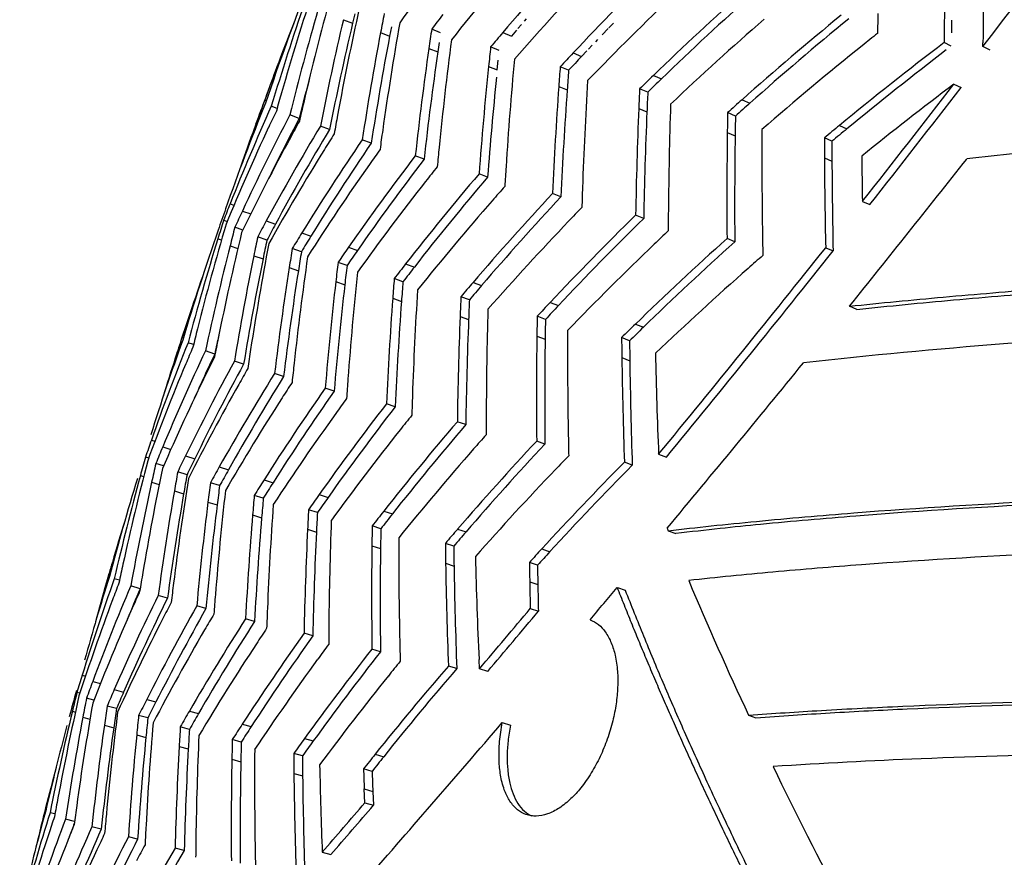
# Model space of a CAD drawing. Header units: millimetres. Extents: x 696 to 1161, y -96 to 347.
# Tile 21 of 55: x 710 to 778, y 242 to 301. Entities that reach past the tile are written whole.
import ezdxf

# ---------------------------------------------------------------- set-up
doc = ezdxf.new("R2010")
doc.units = ezdxf.units.MM
doc.header["$MEASUREMENT"] = 0
doc.layers.add('Crea2D$visibili$tangenti', color=7, linetype='Continuous', true_color=0x000000)

msp = doc.modelspace()

# ---------------------------------------------------------------- linework, layer by layer
at = {"layer": 'Crea2D$visibili$tangenti'}
for p, q in [((733.014, 301.477), (732.86, 300.828)), ((745.019, 301.14), (744.877, 300.976)), ((732.218, 301.078), (732.86, 300.828)), ((735.578, 300.583), (735.452, 299.927)), ((739.02, 300.167), (738.399, 300.416)), ((744.673, 300.74), (744.43, 300.459)), ((750.753, 300.464), (750.329, 300.025)), ((751.124, 300.847), (750.798, 300.51)), ((774.778, 301.052), (774.765, 300.161)), ((734.82, 300.176), (735.452, 299.927)), ((743.371, 300.176), (743.975, 299.928)), ((744.325, 300.336), (743.975, 299.928)), ((738.201, 299.067), (738.822, 298.821)), ((738.919, 299.488), (738.822, 298.821)), ((743.131, 298.933), (742.524, 299.179)), ((749.636, 299.3), (749.374, 299.025)), ((750.01, 299.692), (749.856, 299.531)), ((774.754, 299.225), (774.251, 299.473)), ((776.975, 299.198), (776.976, 299.467)), ((777.469, 298.951), (776.975, 299.198)), ((748.295, 298.75), (748.882, 298.504)), ((749.26, 298.904), (748.882, 298.504)), ((727.749, 298.086), (727.693, 298.107)), ((742.378, 297.815), (742.984, 297.57)), ((742.984, 297.57), (743.056, 298.245)), ((747.982, 297.543), (747.392, 297.788)), ((753.91, 297.184), (754.477, 296.941)), ((747.29, 296.414), (747.878, 296.172)), ((774.947, 296.568), (775.445, 296.325)), ((753.52, 296.011), (752.95, 296.253)), ((726.721, 295.454), (726.828, 295.414)), ((727.579, 294.872), (727.174, 295.021)), ((760.12, 295.481), (760.666, 295.24)), ((729.123, 294.173), (728.475, 294.412)), ((752.888, 294.869), (753.457, 294.629)), ((759.655, 294.337), (759.106, 294.576)), ((731.251, 293.399), (730.611, 293.637)), ((766.934, 293.682), (767.457, 293.443)), ((725.935, 293.145), (725.872, 293.168)), ((759.083, 293.182), (759.631, 292.945)), ((734.165, 292.437), (733.535, 292.674)), ((766.404, 292.573), (765.878, 292.81)), ((737.867, 291.32), (737.25, 291.555)), ((765.882, 291.415), (766.407, 291.18)), ((742.314, 290.061), (741.713, 290.294)), ((747.442, 288.692), (746.859, 288.923)), ((724.292, 288.203), (724.563, 288.107)), ((768.54, 288.372), (769.054, 288.142)), ((725.149, 287.695), (725.737, 287.488)), ((753.232, 287.172), (752.668, 287.4)), ((724.08, 286.954), (723.836, 287.039)), ((726.818, 287.004), (727.464, 286.776)), ((725.186, 286.367), (724.625, 286.562)), ((729.305, 286.158), (729.943, 285.932)), ((723.437, 285.759), (723.685, 285.673)), ((724.29, 285.263), (724.833, 285.076)), ((726.869, 285.666), (726.222, 285.892)), ((759.606, 285.544), (759.064, 285.77)), ((725.949, 284.569), (726.595, 284.344)), ((729.279, 284.848), (728.641, 285.073)), ((732.577, 285.157), (733.202, 284.932)), ((765.968, 285.127), (766.487, 284.902)), ((732.476, 283.882), (731.849, 284.105)), ((736.574, 283.997), (737.186, 283.773)), ((728.428, 283.735), (729.066, 283.512)), ((731.688, 282.753), (732.315, 282.531)), ((736.389, 282.745), (735.775, 282.967)), ((741.296, 282.705), (741.892, 282.484)), ((735.67, 281.592), (736.283, 281.372)), ((741.039, 281.483), (740.441, 281.703)), ((746.686, 281.299), (747.263, 281.079)), ((721.551, 280.553), (721.495, 280.571)), ((768.137, 280.813), (767.626, 281.032)), ((740.383, 280.324), (740.98, 280.106)), ((746.36, 280.114), (745.78, 280.332)), ((752.651, 279.777), (753.208, 279.56)), ((720.937, 278.866), (721.026, 278.837)), ((721.732, 278.349), (721.346, 278.475)), ((745.757, 278.946), (746.336, 278.73)), ((752.247, 278.621), (751.687, 278.836)), ((723.214, 277.691), (722.562, 277.905)), ((720.515, 277.375), (720.451, 277.396)), ((725.234, 276.973), (724.589, 277.187)), ((751.703, 277.437), (752.262, 277.223)), ((728.037, 276.114), (727.403, 276.326)), ((731.573, 275.098), (730.95, 275.309)), ((735.845, 274), (735.236, 274.209)), ((740.784, 272.753), (740.192, 272.959)), ((718.781, 271.667), (719.033, 271.588)), ((746.318, 271.39), (745.744, 271.595)), ((719.575, 271.194), (720.141, 271.018)), ((718.594, 270.413), (718.371, 270.482)), ((721.171, 270.574), (721.821, 270.371)), ((752.435, 269.921), (751.882, 270.124)), ((754.275, 270.678), (754.821, 270.474)), ((719.633, 269.868), (719.095, 270.034)), ((721.275, 269.243), (720.625, 269.445)), ((723.536, 269.797), (724.177, 269.594)), ((718.011, 269.184), (718.24, 269.113)), ((718.8, 268.719), (719.323, 268.559)), ((726.668, 268.891), (727.3, 268.69)), ((720.391, 268.113), (721.041, 267.914)), ((723.559, 268.485), (722.916, 268.685)), ((726.616, 267.607), (725.983, 267.806)), ((730.524, 267.856), (731.142, 267.657)), ((722.742, 267.332), (723.385, 267.133)), ((730.402, 266.605), (729.782, 266.803)), ((735.042, 266.699), (735.645, 266.501)), ((725.866, 266.44), (726.497, 266.243)), ((729.712, 265.431), (730.331, 265.235)), ((734.839, 265.473), (734.234, 265.669)), ((740.215, 265.449), (740.802, 265.253)), ((754.873, 265.511), (754.947, 265.329)), ((754.947, 265.329), (755.487, 265.133)), ((734.213, 264.28), (734.817, 264.086)), ((739.943, 264.253), (739.354, 264.448)), ((746.099, 264.06), (746.666, 263.866)), ((716.115, 263.127), (716.059, 263.143)), ((739.373, 263.052), (739.96, 262.86)), ((745.803, 262.922), (745.234, 263.115)), ((715.63, 261.662), (715.828, 262.344)), ((715.828, 262.344), (715.899, 262.323)), ((716.551, 261.868), (716.185, 261.974)), ((715.693, 261.643), (715.63, 261.662)), ((717.994, 261.276), (717.34, 261.466)), ((745.257, 261.76), (745.825, 261.569)), ((751.389, 261.362), (751.938, 261.172)), ((719.91, 260.619), (719.261, 260.809)), ((722.596, 259.881), (721.956, 260.069)), ((745.298, 259.886), (745.865, 259.698)), ((726.003, 258.99), (725.375, 259.176)), ((730.08, 257.973), (729.464, 258.159)), ((734.816, 256.866), (734.216, 257.05)), ((741.741, 255.674), (741.71, 256.314)), ((740.152, 255.684), (739.57, 255.867)), ((742.317, 255.492), (741.741, 255.674)), ((713.939, 255.222), (714.172, 255.159)), ((714.676, 254.791), (715.222, 254.641)), ((713.778, 253.964), (713.574, 254.019)), ((714.758, 253.471), (714.241, 253.611)), ((716.188, 254.227), (716.842, 254.047)), ((716.339, 252.891), (715.684, 253.069)), ((718.458, 253.535), (719.104, 253.357)), ((713.253, 252.704), (713.464, 252.648)), ((713.984, 252.278), (714.486, 252.144)), ((718.538, 252.231), (717.891, 252.408)), ((721.444, 252.719), (722.081, 252.542)), ((760.575, 252.426), (761.092, 252.249)), ((715.49, 251.722), (716.145, 251.545)), ((721.445, 251.436), (720.807, 251.612)), ((725.142, 251.805), (725.767, 251.629)), ((743.339, 251.908), (743.908, 251.731)), ((717.754, 251.052), (718.402, 250.877)), ((720.727, 250.237), (721.365, 250.063)), ((725.071, 250.549), (724.444, 250.724)), ((729.5, 250.798), (730.111, 250.623)), ((729.359, 249.576), (728.746, 249.749)), ((734.442, 249.696), (735.038, 249.523)), ((724.414, 249.34), (725.04, 249.167)), ((728.757, 248.358), (729.369, 248.187)), ((734.225, 248.499), (733.628, 248.671)), ((733.722, 246.293), (733.681, 247.266)), ((733.681, 247.266), (734.278, 247.097)), ((734.278, 247.097), (734.318, 246.124)), ((733.722, 246.293), (734.318, 246.124)), ((711.432, 245.934), (711.379, 245.947)), ((712.034, 245.516), (711.689, 245.604)), ((713.403, 244.989), (712.772, 245.148)), ((715.272, 244.447), (714.618, 244.613)), ((717.819, 243.751), (717.174, 243.916)), ((721.077, 242.964), (720.441, 243.128)), ((730.74, 242.839), (731.345, 242.675))]:
    msp.add_line(p, q, dxfattribs=at)
for centre, radius, start, end in [((29.913, 873.908), 942.546, 322.429164, 324.628261), ((874.703, 203.968), 169.062, 142.32287, 145.02956), ((1135.234, 295.968), 361, 178.25455, 179.44378), ((1147.79, 298.243), 370.816, 178.65322, 179.81097), ((878.346, 190.597), 176.344, 139.12709, 141.78994), ((883.637, 180.403), 184.446, 136.90158, 139.50619), ((891.415, 163.898), 196.643, 134.20245, 136.70368), ((884.359, 175.442), 186.41, 136.17674, 138.76009), ((909.198, 234.046), 192.418, 158.76356, 161.45531), ((918.908, 241.125), 198.735, 161.76901, 163.98062), ((899.839, 146.194), 209.984, 131.62028, 134.02357), ((926.991, 249.219), 202.851, 164.7276, 166.87487), ((892.395, 158.657), 198.902, 133.52444, 136.00225), ((900.347, 146.146), 209.802, 131.64834, 134.0488), ((916.402, 238.018), 197.627, 161.01266, 163.23555), ((940.755, 255.845), 212.471, 167.48864, 169.54245), ((923.964, 246.204), 201.345, 163.98454, 166.14693), ((928.09, 263.666), 196.688, 168.90969, 169.30269), ((918.26, 164.432), 225.481, 142.58104, 142.90884), ((901.05, 140.667), 212.531, 130.98438, 133.36523), ((909.809, 127.064), 225.324, 129.31193, 131.63071), ((910.258, 127.092), 225.059, 129.34116, 131.65776), ((1037.409, 297.807), 267.818, 179.20693, 179.50461), ((906.804, 230.954), 191.285, 158.52896, 159.44775), ((937.161, 252.914), 210.526, 166.77485, 168.84679), ((937.809, 252.546), 210.559, 166.74391, 168.8126), ((959.128, 261.479), 226.414, 169.98185, 171.90914), ((936.543, 270.679), 200.363, 171.46501, 171.85466), ((954.927, 258.627), 223.995, 169.31026, 171.25723), ((955.512, 258.247), 223.972, 169.27506, 171.21945), ((936.322, 135.46), 253.696, 139.51384, 139.8091), ((1058.782, -62.706), 463.972, 128.5555, 128.72629), ((970.938, 265.791), 235.104, 171.86303, 173.70854), ((976.309, 268.557), 238.563, 172.50523, 174.32472), ((950.392, 276.239), 209.13, 173.70229, 174.07825), ((911.218, 121.272), 228.128, 128.72003, 131.01436), ((920.936, 106.617), 242.301, 127.25656, 129.46312), ((971.439, 265.399), 235.006, 171.82389, 173.66751), ((959.147, 100.135), 289.666, 136.71177, 136.97275), ((957.503, 102.134), 286.502, 136.73264, 136.996), ((921.179, 106.912), 241.712, 127.38863, 129.49215), ((907.848, 230.562), 192.401, 159.44773, 160.28915), ((993.284, 271.83), 252.248, 174.08723, 175.80236), ((999.736, 274.559), 256.651, 174.6867, 176.37398), ((969.383, 280.562), 222.658, 175.56304, 175.91738), ((1187.083, 125.867), 490.618, 159.52976, 159.99089), ((925.742, 245.567), 202.538, 165.22591, 166.11451), ((994.089, 271.386), 252.467, 174.16371, 175.75815), ((967.544, 280.333), 220.236, 175.51806, 175.87576), ((985.057, 58.09), 332.559, 134.03187, 134.26216), ((1022.606, 276.811), 276.013, 175.92727, 177.4849), ((1030.366, 279.509), 281.587, 176.47536, 178.00263), ((983.03, 60.729), 328.683, 134.05596, 134.2885), ((922.151, 101.044), 244.742, 126.97502, 128.89194), ((-60.967, 943.389), 1056.943, 321.703772, 322.267669), ((-59.393, 941.84), 1055.294, 321.724273, 322.28803), ((911.68, 243.2), 191.214, 163.98061, 164.37997), ((1022.923, 276.377), 275.756, 175.88361, 177.44038), ((990.02, 284.929), 237.339, 177.26525, 177.59977), ((987.975, 284.623), 234.731, 177.21912, 177.55686), ((874.2, 235.309), 159.146, 157.87687, 160.72412), ((871.496, 229.987), 158.297, 155.74266, 158.4225), ((875.302, 238.964), 158.957, 159.18355, 160.06232), ((913.885, 252.273), 189.394, 166.8742, 167.27914), ((1066.725, 284.886), 311.778, 178.10869, 179.48247), ((1016.164, 7.487), 385.356, 131.63912, 131.8411), ((1013.678, 10.923), 380.593, 131.66576, 131.86983), ((869.797, 220.243), 159.603, 152.30844, 154.99977), ((883.567, 220.154), 172.926, 154.46872, 154.88463), ((921.896, 259.321), 193.295, 169.54113, 169.94078), ((1057.27, 282.168), 304.646, 177.6105, 179.01583), ((1057.41, 281.707), 304.227, 177.56567, 178.97082), ((1011.653, 289.719), 252.594, 178.89819, 179.21443), ((1009.421, 289.329), 249.816, 178.8514, 179.17067), ((870.289, 226.388), 158.258, 154.88801, 157.56884), ((869.334, 209.917), 162.028, 148.88889, 151.59099), ((870.61, 219.909), 159.792, 152.30575, 153.96274), ((890.905, 204.562), 184.833, 151.06819, 151.46171), ((1052.786, -53.439), 449.671, 129.47121, 129.64564), ((876.046, 238.695), 159.749, 160.0625, 161.07497), ((869.058, 216.448), 159.962, 151.46346, 154.15493), ((869.942, 209.707), 161.987, 148.89153, 151.59016), ((900.257, 186.425), 199.576, 147.69497, 148.06225), ((934.456, 264.98), 201.495, 171.90725, 172.29175), ((1098.115, 288.598), 339.063, 179.22536, 180.47789), ((1098.012, 288.101), 338.416, 179.17979, 180.4328), ((1109.224, 291.43), 347.72, 179.67476, 180.89764), ((1049.721, -48.972), 443.759, 129.49987, 129.67624), ((872.455, 197.85), 168.197, 145.68344, 148.32977), ((873.039, 197.674), 168.124, 145.69179, 148.33501), ((945.37, 271.627), 207.472, 174.32363, 174.70046), ((1039.709, 292.858), 273.831, 180.01015, 180.30213), ((1037.786, 292.404), 271.382, 179.96423, 180.25838), ((869.031, 205.89), 162.779, 148.06223, 150.75643), ((876.527, 184.901), 175.423, 142.5562, 145.14418), ((914.627, 163.996), 220.751, 144.55768, 144.89152), ((1152.932, 296.233), 384.472, 180.70027, 181.17155), ((872.533, 193.585), 169.298, 144.8901, 147.52226), ((877.079, 184.767), 175.31, 142.56976, 145.15504), ((931.409, 137.529), 246.156, 141.49259, 141.79728), ((961.768, 276.957), 218.608, 176.37193, 176.73317), ((1148.207, 293.483), 382.331, 180.30997, 181.25229), ((1147.692, 292.942), 381.289, 180.26475, 181.20819), ((-73.338, 959.869), 1080.76, 321.08906, 321.787529), ((881.519, 170.947), 183.819, 139.51413, 142.04766), ((876.957, 180.373), 176.87, 141.79461, 144.36939), ((882.035, 170.864), 183.657, 139.53233, 142.06361), ((950.693, 106.237), 276.544, 138.51822, 138.79315), ((890.581, 154.75), 196.618, 136.96793, 139.39942), ((983.336, 281.137), 234.529, 177.99957, 178.33618), ((876.294, 228.093), 163.457, 158.4236, 158.86168), ((882.294, 166.113), 185.64, 138.78933, 141.30345), ((891.054, 154.724), 196.397, 136.98974, 139.41947), ((1187.966, 125.551), 491.555, 160.72105, 160.90637), ((880.741, 215.148), 171.674, 155.00224, 155.41862), ((899.086, 137.852), 209.291, 134.39393, 136.73347), ((977.514, 67.59), 317.519, 136.05291, 136.29394), ((1006.765, 285.409), 251.817, 179.47822, 179.79359), ((913.156, 231.209), 197.143, 163.62896, 165.83251), ((908.408, 228.741), 193.56, 162.47104, 162.86793), ((886.998, 200.377), 182.104, 151.59493, 151.99191), ((886.53, 200.743), 180.841, 151.59263, 151.99177), ((891.592, 149.696), 198.675, 136.28953, 138.69936), ((899.512, 137.894), 209.002, 134.41897, 136.75722), ((905.435, 223.361), 192.572, 160.90941, 163.31162), ((925.616, 237.88), 206.256, 166.45643, 168.55716), ((912.765, 237.299), 194.483, 165.32704, 165.72229), ((898.159, 182.014), 198.387, 148.33475, 148.70221), ((1005.79, 22.449), 364.069, 133.55007, 133.76261), ((1031.39, 290.185), 269.876, 180.8922, 181.18912), ((910.86, 228.004), 196.12, 162.87326, 165.08718), ((922.742, 234.784), 204.771, 165.72852, 167.84346), ((936.306, 245.691), 213.044, 169.2548, 171.27463), ((915.493, 246.139), 193.401, 168.1384, 168.53867), ((913.724, 246.305), 190.956, 168.10464, 168.50947), ((897.583, 182.551), 196.954, 148.33856, 148.70811), ((900.351, 132.516), 211.648, 133.75765, 136.07622), ((908.292, 119.664), 223.294, 131.93614, 134.18865), ((908.669, 119.782), 222.928, 131.96386, 134.2155), ((932.811, 242.655), 211.066, 168.54595, 170.58378), ((923.35, 253.389), 197.27, 170.75736, 171.15102), ((921.541, 253.432), 194.811, 170.71973, 171.1178), ((911.406, 160.637), 217.911, 145.15015, 145.48649), ((910.681, 161.396), 216.24, 145.15964, 145.49802), ((-135.962, 1003.037), 1152.767, 320.55738, 321.481247), ((-138.331, 1004.593), 1156.136, 320.581793, 321.501297), ((1037.506, -31.083), 419.268, 131.15761, 131.34507), ((933.119, 242.379), 210.744, 168.514, 170.55207), ((953.015, 252.454), 225.589, 171.83499, 173.73781), ((936.493, 259.182), 206.157, 173.05614, 173.43478), ((934.563, 259.125), 203.598, 173.01564, 173.3985), ((926.753, 135.704), 241.162, 142.05446, 142.36421), ((903.458, 220.1), 191.749, 160.7053, 161.61684), ((948.519, 249.502), 222.737, 171.15918, 173.08326), ((948.743, 249.203), 222.34, 171.12336, 173.04813), ((976.054, 258.203), 244.159, 174.07435, 175.83234), ((925.872, 136.722), 239.221, 142.06909, 142.38081), ((909.778, 114.044), 225.938, 131.33969, 133.57035), ((970.448, 255.309), 240.332, 173.443, 175.22642), ((970.59, 254.98), 239.862, 173.40443, 175.18876), ((947.197, 266.074), 212.096, 175.4319, 175.80426), ((945.12, 265.909), 209.409, 175.38868, 175.76527), ((949.367, 104.407), 274.014, 139.4065, 139.68195), ((998.119, 265.821), 261.224, 176.4106, 178.03392), ((948.244, 105.776), 271.674, 139.42532, 139.70264), ((991.346, 262.877), 256.36, 175.81346, 177.46653), ((991.354, 262.517), 255.768, 175.7722, 177.42667), ((964.088, 271.559), 223.877, 177.40305, 177.75632), ((961.846, 271.295), 221.042, 177.35832, 177.71559), ((972.919, 68.411), 310.649, 136.74079, 136.98518), ((904.215, 219.847), 192.547, 161.61661, 162.15062), ((1030.21, 272.35), 287.999, 178.31405, 179.78315), ((971.538, 70.201), 307.845, 136.76339, 137.00954), ((1188.684, 125.308), 492.314, 161.66866, 162.00548), ((1021.922, 269.342), 281.753, 177.76623, 179.2643), ((1021.744, 268.944), 280.986, 177.72338, 179.22333), ((986.999, 275.687), 241.264, 178.8968, 179.22602), ((984.512, 275.34), 238.201, 178.85172, 179.18467), ((999.161, 26.252), 353.613, 134.1963, 134.4145), ((907.425, 232.656), 191.232, 165.83262, 166.23442), ((1072.879, 277.79), 324.974, 179.72725, 181.02597), ((997.482, 28.561), 350.243, 134.22208, 134.44194), ((870.74, 224.588), 159.23, 160.14781, 162.66094), ((867.785, 219.42), 157.899, 158.03697, 160.67726), ((871.716, 228.263), 159.045, 161.44797, 162.00557), ((914.345, 240.159), 194.756, 168.55641, 168.95111), ((924.717, 234.17), 206.15, 167.43208, 167.81241), ((1062.977, 274.713), 317.248, 179.23562, 180.56319), ((1062.532, 274.272), 316.228, 179.19231, 180.52218), ((1008.094, 281.047), 256.416, 180.49406, 180.80684), ((1005.407, 280.603), 253.168, 180.44867, 180.76498), ((867.156, 209.509), 159.954, 154.68488, 157.31646), ((878.406, 210.861), 170.559, 156.76036, 157.18406), ((867.972, 209.209), 160.14, 154.68241, 155.90506), ((919.573, 248.253), 196.115, 171.27293, 171.66754), ((1118.181, 285.752), 364.217, 181.26005, 182.37202), ((866.75, 215.774), 157.911, 157.18719, 159.82872), ((872.253, 228.09), 159.608, 162.00588, 163.01365), ((867.65, 199.049), 163.008, 151.35723, 153.97376), ((885.734, 196.277), 181.692, 153.45243, 153.85005), ((929.937, 254.982), 202.373, 173.73639, 174.12237), ((1107.158, 282.499), 355.491, 180.81595, 181.9949), ((1106.395, 281.996), 354.166, 180.77226, 181.95384), ((-150.281, 1022.338), 1179.869, 320.100015, 320.828292), ((866.562, 205.695), 160.332, 153.85156, 156.47753), ((868.139, 198.928), 162.828, 151.35963, 153.97511), ((869.244, 187.91), 167.142, 148.06279, 150.66437), ((894.946, 179.514), 195.301, 150.16618, 150.54072), ((869.722, 187.824), 166.942, 148.07116, 150.67177), ((906.101, 160.112), 211.798, 146.92274, 147.27152), ((945.71, 260.406), 213.737, 175.83013, 176.19698), ((867.48, 195.028), 163.757, 150.54076, 153.15166), ((874.301, 175.031), 174.944, 145.02615, 147.55296), ((874.757, 174.988), 174.711, 145.03978, 147.56581), ((869.476, 183.646), 168.264, 147.27012, 149.85891), ((922.225, 136.48), 234.71, 143.95687, 144.27321), ((958.867, 267.156), 221.948, 178.03072, 178.38622), ((881.531, 160.771), 185.123, 142.2097, 144.65798), ((881.957, 160.778), 184.846, 142.22791, 144.67565), ((874.88, 170.525), 176.395, 144.27077, 146.7797), ((888.144, 145.99), 194.964, 139.36435, 141.74695), ((942.453, 108.271), 263.587, 141.2081, 141.49462), ((978.494, 272.53), 236.282, 179.77948, 180.11662), ((882.389, 156.044), 186.841, 141.49146, 143.92523), ((888.532, 146.057), 194.631, 139.3867, 141.76908), ((871.5, 218.121), 161.834, 160.67843, 161.12221), ((897.552, 129.472), 207.954, 136.88713, 139.16504), ((963.283, 75.975), 295.496, 138.42923, 138.6878), ((1004.123, 276.538), 256.207, 181.02134, 181.33264), ((876.117, 205.772), 169.663, 157.31897, 157.74296), ((889.293, 140.986), 197.002, 138.68384, 141.04773), ((897.901, 129.605), 207.558, 136.91284, 139.19081), ((909.2, 220.763), 196.986, 165.45772, 167.62201), ((905.402, 217.922), 194.276, 164.30342, 164.70087), ((882.438, 191.841), 179.459, 153.97754, 154.37819), ((881.997, 192.17), 178.246, 153.97765, 154.38043), ((913.125, 110.559), 226.848, 135.29971, 137.4163), ((989.731, 37.349), 335.912, 136.02708, 136.25527), ((919.403, 228.296), 204.091, 168.2994, 170.37942), ((907.956, 227), 193.702, 167.16373, 167.56231), ((915.626, 234.449), 198.117, 169.82595, 170.21688), ((890.486, 175.991), 191.499, 150.66938, 151.05003), ((889.964, 176.466), 190.153, 150.67555, 151.05831), ((898.932, 124.233), 210.241, 136.25089, 138.50742), ((913.423, 110.766), 226.379, 135.32778, 137.44466), ((904.492, 212.032), 195.184, 163.03174, 165.12659), ((907.067, 217.485), 195.997, 164.70612, 166.88027), ((916.655, 225.104), 202.605, 167.56866, 169.66099), ((935.452, 234.779), 216.792, 170.92171, 172.87805), ((913.556, 234.637), 195.37, 169.79735, 170.19323), ((903.424, 156.54), 209.44, 147.55871, 147.90974), ((931.836, 231.682), 214.561, 170.22418, 172.19808), ((920.744, 242.602), 199.54, 172.48888, 172.88079), ((949.396, 242.705), 226.863, 173.56349, 175.4097), ((918.675, 242.647), 196.82, 172.45656, 172.85332), ((902.779, 157.2), 207.902, 147.5704, 147.92346), ((931.931, 231.478), 214.014, 170.19786, 172.17406), ((931.865, 249.351), 206.707, 174.87761, 175.25773), ((929.615, 249.284), 203.824, 174.84235, 175.2273), ((920.092, 133.457), 232.377, 144.66425, 144.98183), ((919.294, 134.343), 230.594, 144.68083, 145.00032), ((944.788, 239.629), 223.767, 172.88845, 174.7589), ((944.831, 239.388), 223.177, 172.85853, 174.73131), ((971.038, 249.701), 244.35, 175.90149, 177.6119), ((948.314, 254.945), 218.854, 176.8939, 177.25357), ((937.044, 107.474), 257.211, 141.75371, 142.04525), ((902.836, 208.665), 194.56, 162.83977, 163.73949), ((965.493, 246.598), 240.448, 175.26647, 177.00129), ((965.404, 246.322), 239.736, 175.23363, 176.97114), ((945.871, 254.773), 215.794, 176.85679, 177.22104), ((1000.95, 255.926), 269.766, 177.84646, 179.39589), ((936.092, 108.622), 255.157, 141.77478, 142.06814), ((994.26, 252.783), 264.85, 177.26264, 178.83686), ((962.846, 261.491), 228.65, 178.95306, 179.30124), ((960.277, 261.201), 225.478, 178.91428, 179.26685), ((959.399, 76.067), 289.667, 139.17183, 139.43304), ((993.978, 252.469), 263.955, 177.22783, 178.80514), ((1031.492, 264.076), 295.402, 179.85256, 181.25824), ((958.239, 77.543), 287.253, 139.19661, 139.45953), ((1023.687, 260.794), 289.496, 179.31018, 180.7411), ((1023.198, 260.429), 288.404, 179.27363, 180.70789), ((983.158, 266.996), 243.817, 180.59874, 180.92666), ((980.369, 266.6), 240.437, 180.55927, 180.89131), ((995.876, 34.563), 339.201, 137.42304, 137.63947), ((1073.644, 271.801), 332.295, 181.4277, 182.67143), ((991.676, 38.958), 332.586, 137.44935, 137.66966), ((1189.689, 124.995), 493.366, 163.73917, 163.91828), ((903.368, 208.509), 195.114, 163.73919, 163.98351), ((904.737, 221.743), 192.416, 167.62215, 168.02319), ((1063.963, 268.351), 324.634, 180.93526, 182.20402), ((1063.159, 267.925), 323.238, 180.89786, 182.17024), ((1021.525, 267.086), 276.319, 180.82337, 181.10446), ((1019.437, 266.679), 273.66, 180.78651, 181.06991), ((864.67, 208.823), 157.711, 160.30489, 162.89024), ((867.781, 213.86), 159.417, 162.37388, 164.56908), ((909.845, 229.913), 194.397, 170.3785, 170.77722), ((1000.062, 364.67), 264.486, 202.87759, 205.11195), ((863.169, 199.401), 158.487, 156.94518, 159.54369), ((869.006, 217.446), 159.623, 163.91862, 164.92207), ((873.987, 201.315), 168.648, 159.02927, 159.4584), ((864.103, 199.102), 158.787, 156.94841, 157.78929), ((920.157, 236.687), 201.379, 172.87705, 173.26293), ((1122.442, 269.037), 377.255, 181.10537, 181.39003), ((1121.395, 268.583), 375.636, 181.06994, 181.35541), ((-233.398, 1091.912), 1288.261, 319.724882, 319.856356), ((863.799, 205.141), 157.765, 159.46134, 162.04663), ((864.664, 188.913), 162.206, 153.68962, 156.25569), ((865.07, 188.867), 161.926, 153.69678, 156.26346), ((879.415, 188.171), 177.148, 155.70035, 156.11024), ((927.739, 244.437), 205.137, 175.40779, 175.78847), ((862.764, 195.551), 158.935, 156.11162, 158.70526), ((868.706, 177.292), 168.486, 150.57385, 153.0945), ((869.099, 177.285), 168.183, 150.58644, 153.10773), ((888.476, 172.685), 189.751, 152.49711, 152.87993), ((941.339, 250.929), 214.625, 177.60903, 177.97661), ((-322.424, 1157.933), 1395.177, 319.706845, 319.933229), ((864.671, 184.877), 163.007, 152.87981, 155.43413), ((872.237, 165.352), 174.274, 147.42698, 149.91241), ((901.124, 154.404), 206.684, 149.43644, 149.79271), ((-328.51, 1162.453), 1403.299, 319.736335, 319.960991), ((869.086, 173.052), 169.614, 149.7914, 152.30224), ((872.617, 165.387), 173.946, 147.44474, 149.93084), ((913.874, 133.989), 224.685, 146.34513, 146.67591), ((960.336, 256.339), 229.149, 179.39205, 179.73757), ((879.202, 151.652), 183.753, 144.57623, 146.9724), ((879.556, 151.74), 183.381, 144.5984, 146.99536), ((872.994, 160.856), 175.767, 146.67329, 149.14326), ((886.873, 136.999), 194.207, 141.81819, 144.12889), ((931.529, 109.503), 249.01, 143.56628, 143.86577), ((977.533, 262.868), 241.43, 181.25275, 181.58367), ((880.259, 146.924), 185.537, 143.86261, 146.23955), ((887.199, 137.143), 193.789, 141.84428, 144.15586), ((895.219, 121.305), 205.751, 139.15607, 141.39032), ((895.512, 121.513), 205.277, 139.18549, 141.42077), ((951.397, 81.131), 277.415, 140.872, 141.14475), ((867.503, 207.955), 160.674, 162.89148, 163.33999), ((888.19, 132.035), 196.259, 141.14103, 143.43561), ((870.269, 196.761), 166.063, 159.54636, 159.98033), ((905.365, 210.439), 196.487, 167.2596, 169.38098), ((899.513, 202.103), 193.121, 164.36381, 164.92982), ((902.317, 207.332), 194.432, 166.10655, 166.50527), ((905.557, 216.16), 194.948, 168.9242, 169.32305), ((876.604, 183.674), 175.245, 156.25959, 156.67251), ((876.24, 183.964), 174.124, 156.26623, 156.6812), ((915.903, 218.004), 204.29, 170.05914, 172.09065), ((910.739, 224.371), 197.155, 171.63039, 172.02589), ((908.493, 224.552), 194.233, 171.61046, 172.01135), ((886.327, 168.368), 188.238, 153.09937, 153.48359), ((885.88, 168.789), 186.991, 153.11152, 153.49771), ((903.372, 207.098), 195.512, 166.51051, 168.64143), ((913.167, 214.749), 202.687, 169.32955, 171.37409), ((929.044, 225.547), 214.344, 172.73715, 174.65479), ((921.844, 231.197), 205.053, 174.06259, 174.44325), ((919.462, 231.252), 202.016, 174.03943, 174.42528), ((895.955, 151.633), 201.675, 149.91831, 150.28131), ((895.434, 152.197), 200.301, 149.93571, 150.30061), ((900.593, 201.819), 194.237, 165.11943, 166.93095), ((925.462, 222.335), 212.018, 172.03291, 173.96831), ((925.515, 222.179), 211.42, 172.01572, 173.95395), ((949.461, 232.179), 231.395, 175.11338, 176.8906), ((930.843, 238.681), 210.433, 176.47711, 176.85207), ((910.439, 131.375), 220.994, 146.97887, 147.31262), ((909.794, 132.125), 219.424, 147.00085, 147.33643), ((-462.114, 1288.22), 1589.673, 318.770932, 319.314787), ((944.995, 228.974), 228.311, 174.45081, 176.24759), ((944.925, 228.787), 227.598, 174.4303, 176.23023), ((928.407, 238.6), 207.359, 176.45096, 176.83095), ((969.338, 240.175), 247.469, 177.49139, 179.14363), ((963.917, 236.898), 243.555, 176.86044, 178.53432), ((945.222, 245.25), 220.846, 178.57962, 178.93879), ((942.622, 245.047), 217.621, 178.55128, 178.91526), ((926.843, 108.131), 243.512, 144.13557, 144.43931), ((926.061, 109.1), 241.713, 144.16162, 144.46709), ((963.724, 236.669), 242.729, 176.83687, 178.51413), ((997.825, 247.822), 271.824, 179.5345, 181.03439), ((965.458, 250.837), 236.714, 180.26334, 180.60011), ((962.376, 250.526), 233.019, 180.23356, 180.57519), ((945.135, 81.486), 269.604, 141.39727, 141.6755), ((944.653, 82.352), 268.113, 141.42715, 141.70641), ((899.211, 198.368), 193.765, 164.92498, 165.78556), ((991.06, 244.441), 266.691, 178.94754, 180.47063), ((990.677, 244.167), 265.684, 178.92164, 180.44838), ((1034.728, 255.011), 304.231, 181.14136, 182.2931), ((1051.698, 389.293), 321.694, 205.88908, 207.82862), ((1028.348, 251.547), 299.608, 180.60984, 181.96299), ((1027.736, 251.221), 298.383, 180.58264, 181.93944), ((980.719, 257.344), 247.244, 182.01018, 182.33593), ((979.378, 256.976), 245.299, 181.98042, 182.30828), ((902.129, 211.047), 193.195, 169.38121, 169.78194), ((907.793, 219.129), 196.103, 172.09022, 172.48797), ((-759.728, 1532.54), 1970.996, 319.130403, 319.263044), ((-774.519, 1544.091), 1990.304, 319.165367, 319.29647), ((862.202, 198.245), 157.788, 162.53404, 165.04536), ((864.609, 203.378), 158.97, 164.5449, 166.44222), ((865.604, 207.02), 159.063, 165.8343, 166.79805), ((870.397, 191.58), 167.267, 161.25999, 161.69356), ((915.516, 226.808), 200.758, 174.65336, 175.04299), ((859.66, 189.319), 157.14, 159.18929, 161.7399), ((861.833, 178.977), 161.184, 155.97016, 158.5013), ((873.845, 179.724), 173.151, 157.93634, 158.35581), ((860.689, 189.046), 157.522, 159.24811, 159.61302), ((929.073, 233.277), 210.976, 176.88804, 177.26026), ((861.479, 194.539), 157.87, 161.69647, 164.20879), ((862.195, 178.986), 160.847, 155.98469, 158.51733), ((865.255, 167.947), 166.432, 152.84111, 155.32089), ((882.623, 165.395), 184.743, 154.76575, 155.16085), ((859.416, 185.453), 157.627, 158.35707, 160.90091), ((865.607, 167.996), 166.072, 152.86068, 155.34195), ((893.203, 149.187), 198.612, 151.69523, 152.06276), ((940.613, 240.59), 218.741, 179.14006, 179.50327), ((862.021, 174.931), 162.041, 155.16063, 157.68162), ((868.853, 156.399), 171.895, 149.69896, 152.14247), ((869.196, 156.49), 171.514, 149.72325, 152.16821), ((957.561, 247.08), 231.553, 181.03073, 181.37646)]:
    msp.add_arc(centre, radius, start, end, dxfattribs=at)
for points, degree, knots in [([(901.248, 290.941), (899.801, 291.079), (897.089, 291.331), (892.932, 291.69), (888.606, 292.036), (882.959, 292.459), (877.248, 292.837), (871.744, 293.149), (866.055, 293.45), (859.136, 293.749), (848.142, 294.109), (834.513, 294.329), (818.786, 294.198), (803.867, 293.673), (792.028, 292.9), (782.737, 292.075), (778.121, 291.591), (775.839, 291.334)], 3, [0, 0, 0, 0, 4.358242, 8.172278, 12.517697, 17.376092, 25.16286, 29.687649, 33.913646, 42.25432, 50.461594, 66.915692, 83.143484, 97.637718, 111.697496, 118.730608, 125.620713, 125.620713, 125.620713, 125.620713]), ([(767.626, 281.032), (769.816, 281.263), (774.31, 281.699), (783.452, 282.457), (795.562, 283.199), (810.824, 283.724), (826.991, 283.886), (843.956, 283.698), (858.43, 283.244), (870.168, 282.698), (878.809, 282.203), (885.851, 281.732), (891.584, 281.3), (894.461, 281.065), (895.973, 280.94)], 3, [0, 0, 0, 0, 6.605646, 13.546289, 27.519022, 43.000163, 59.355042, 76.019972, 93.894491, 102.796081, 111.271182, 119.860584, 123.968395, 128.519706, 128.519706, 128.519706, 128.519706]), ([(768.137, 280.813), (770.396, 281.052), (775.007, 281.499), (784.29, 282.263), (796.324, 282.991), (811.534, 283.508), (827.763, 283.665), (844.762, 283.463), (859.21, 282.999), (870.739, 282.456), (879.265, 281.963), (886.154, 281.5), (891.758, 281.075), (894.587, 280.844), (896.076, 280.721)], 3, [0, 0, 0, 0, 6.814312, 13.897062, 27.942309, 42.979658, 59.551198, 76.628085, 93.97734, 102.915848, 111.250745, 119.598568, 123.628825, 128.112566, 128.112566, 128.112566, 128.112566]), ([(894.11, 277.362), (892.612, 277.484), (889.782, 277.71), (884.136, 278.124), (877.162, 278.581), (868.557, 279.059), (856.974, 279.583), (842.343, 280.027), (820.091, 280.245), (798.741, 279.781), (778.618, 278.488), (769.078, 277.593), (764.42, 277.077)], 3, [0, 0, 0, 0, 4.510372, 8.517325, 16.981717, 25.476839, 34.37218, 51.76523, 69.388001, 101.129517, 115.812213, 129.872293, 129.872293, 129.872293, 129.872293]), ([(754.947, 265.329), (755.946, 265.447), (758.002, 265.678), (762.327, 266.115), (770.295, 266.801), (782.269, 267.539), (797.732, 268.072), (814.656, 268.303), (832.962, 268.235), (848.66, 267.912), (861.263, 267.481), (870.485, 267.078), (878.005, 266.685), (883.957, 266.322), (886.849, 266.131), (888.296, 266.033)], 3, [0, 0, 0, 0, 3.019768, 6.207111, 13.041152, 27.009535, 42.193385, 59.456169, 77.781749, 97.109444, 106.559912, 115.610814, 124.804109, 129.149608, 133.499874, 133.499874, 133.499874, 133.499874]), ([(888.422, 265.837), (887.014, 265.932), (884.201, 266.118), (878.443, 266.471), (870.951, 266.866), (861.863, 267.267), (849.456, 267.696), (833.827, 268.029), (818.136, 268.096), (805.753, 267.978), (794.859, 267.762), (782.331, 267.319), (770.545, 266.586), (762.692, 265.903), (758.494, 265.477), (756.518, 265.255), (755.487, 265.133)], 3, [0, 0, 0, 0, 4.233019, 8.457296, 17.308047, 26.739051, 35.749065, 54.550383, 73.634296, 82.821654, 91.700846, 106.321939, 120.424995, 127.122335, 129.97017, 133.085139, 133.085139, 133.085139, 133.085139]), ([(886.458, 262.398), (884.999, 262.495), (882.291, 262.67), (876.705, 262.999), (866.626, 263.523), (851.71, 264.1), (833.558, 264.487), (815.869, 264.578), (798.862, 264.379), (783.265, 263.889), (771.101, 263.176), (762.374, 262.46), (758.345, 262.063), (756.381, 261.848)], 3, [0, 0, 0, 0, 4.387321, 8.141427, 16.785129, 34.664879, 52.921455, 71.252484, 87.731018, 103.942194, 118.064974, 124.282184, 130.208969, 130.208969, 130.208969, 130.208969]), ([(809.181, 164.293), (804.036, 171.128), (799.061, 177.935), (794.273, 184.706), (780.514, 204.87), (768.708, 224.492), (761.819, 237.245), (756.022, 249.567), (751.389, 261.362)], 5, [0.7, 0.7, 0.7, 0.7, 0.7, 0.7, 84.159828, 84.159828, 84.159828, 251.153934, 251.153934, 251.153934, 251.153934, 251.153934, 251.153934]), ([(749.48, 259.104), (749.694, 259.024), (750.094, 258.786), (750.605, 258.221), (750.994, 257.485), (751.278, 256.548), (751.421, 255.506), (751.431, 254.365), (751.317, 253.206), (751.163, 252.426), (751.067, 252.034)], 3, [0, 0, 0, 0, 0.684627, 1.377453, 2.265255, 3.166653, 4.305337, 5.412168, 6.584025, 7.794527, 7.794527, 7.794527, 7.794527]), ([(760.575, 252.426), (762.273, 252.55), (765.867, 252.786), (773.614, 253.181), (784.254, 253.509), (796.01, 253.66), (806.739, 253.706), (818.736, 253.695), (833.46, 253.58), (850.299, 253.267), (863.735, 252.845), (873.901, 252.421), (878.827, 252.172), (881.294, 252.043)], 3, [0, 0, 0, 0, 5.10663, 10.805815, 23.268651, 37.040542, 46.076682, 55.454405, 73.033145, 90.248236, 105.977702, 113.361622, 120.772802, 120.772802, 120.772802, 120.772802]), ([(761.092, 252.249), (762.819, 252.375), (766.343, 252.608), (773.827, 252.99), (784.413, 253.326), (796.153, 253.479), (806.979, 253.527), (819.094, 253.516), (833.801, 253.402), (850.759, 253.083), (864.016, 252.665), (874.162, 252.24), (879.009, 251.993), (881.439, 251.867)], 3, [0, 0, 0, 0, 5.193726, 10.596544, 22.480016, 36.964942, 45.819388, 54.958385, 73.310089, 89.939913, 105.840109, 113.102289, 120.401889, 120.401889, 120.401889, 120.401889]), ([(751.067, 252.034), (750.96, 251.601), (750.705, 250.749), (750.203, 249.527), (749.587, 248.379), (748.902, 247.393), (748.151, 246.562), (747.375, 245.926), (746.543, 245.493), (745.863, 245.352), (745.345, 245.383), (744.969, 245.476), (744.622, 245.65), (744.205, 245.964), (743.797, 246.475), (743.423, 247.287), (743.193, 248.223), (743.087, 249.355), (743.126, 250.589), (743.253, 251.469), (743.339, 251.908)], 3, [0, 0, 0, 0, 1.339359, 2.664168, 3.956925, 5.244714, 6.256082, 7.312512, 8.241379, 9.05028, 9.372149, 9.789342, 10.206697, 10.529841, 11.349273, 12.145416, 13.199822, 14.228075, 15.55313, 16.893776, 16.893776, 16.893776, 16.893776]), ([(743.908, 251.731), (743.836, 251.36), (743.726, 250.64), (743.661, 249.592), (743.696, 248.61), (743.831, 247.722), (744.067, 246.931), (744.4, 246.255), (744.837, 245.722), (745.201, 245.473), (745.379, 245.389)], 3, [0, 0, 0, 0, 1.135008, 2.184303, 3.145548, 4.078134, 4.872559, 5.615736, 6.33023, 6.92212, 6.92212, 6.92212, 6.92212]), ([(879.481, 248.357), (877.128, 248.478), (872.434, 248.708), (862.642, 249.107), (850.074, 249.496), (834.068, 249.801), (819.982, 249.924), (808.286, 249.947), (797.438, 249.914), (785.701, 249.789), (773.251, 249.444), (765.736, 249.06), (762.288, 248.831)], 3, [0, 0, 0, 0, 7.068658, 14.097831, 29.400075, 44.789582, 62.124716, 71.660088, 79.875503, 94.669037, 106.872527, 117.239372, 117.239372, 117.239372, 117.239372])]:
    msp.add_open_spline(points, degree=degree, knots=knots, dxfattribs=at)
msp.add_open_spline([(751.938, 261.172), (757.716, 246.418), (765.285, 230.918), (774.475, 214.857), (785.067, 198.396), (796.84, 181.68)], degree=5, dxfattribs=at)

doc.saveas('drawing.dxf')
